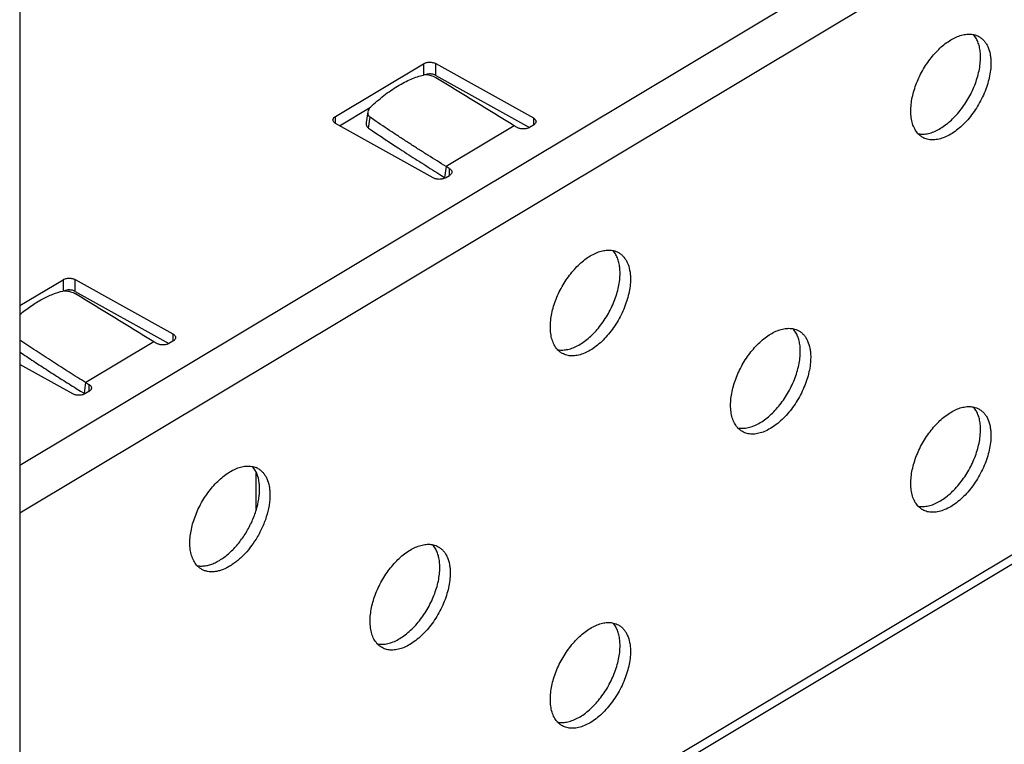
# Model space of a CAD drawing. Header units: inches. Extents: x 0 to 22, y 0 to 17.
# Tile 61 of 65: x 17.1 to 17.8, y 12.5 to 13. Entities that reach past the tile are written whole.
import ezdxf

# ---------------------------------------------------------------- set-up
doc = ezdxf.new("R2010")
doc.units = ezdxf.units.IN
doc.header["$LTSCALE"] = 1.21
doc.header["$MEASUREMENT"] = 0
doc.layers.get('0').update_dxf_attribs({"linetype": 'CONTINUOUS'})

msp = doc.modelspace()

# ---------------------------------------------------------------- linework, layer by layer
at = {"color": 7, "linetype": 'CONTINUOUS'}
for p, q in [((17.09865, 14.00646), (17.09865, 10.7275)), ((17.09865, 12.69262), (18.0702, 13.27432)), ((17.09865, 12.66018), (18.08437, 13.25036)), ((17.75104, 12.98405), (17.74988, 12.98567)), ((17.31404, 12.93047), (17.37417, 12.96647)), ((17.37417, 12.96647), (17.37417, 12.95885)), ((17.38252, 12.95852), (17.38252, 12.96655)), ((17.38252, 12.96655), (17.44911, 12.92947)), ((17.37518, 12.95892), (17.37469, 12.95885)), ((17.38266, 12.95683), (17.38092, 12.9577)), ((17.38252, 12.95852), (17.44638, 12.92296)), ((17.3169, 12.92414), (17.33796, 12.93675)), ((17.3362, 12.93364), (17.3351, 12.92632)), ((17.31404, 12.92565), (17.31404, 12.93047)), ((17.33657, 12.92258), (17.33768, 12.9299)), ((17.34028, 12.92815), (17.33768, 12.9299)), ((17.44911, 12.92947), (17.44911, 12.92457)), ((17.38079, 12.88857), (17.3142, 12.92565)), ((17.43608, 12.92412), (17.38962, 12.89631)), ((17.43808, 12.92297), (17.43608, 12.92412)), ((17.44918, 12.92457), (17.44637, 12.92295)), ((17.3896, 12.89629), (17.38849, 12.88897)), ((17.39172, 12.89511), (17.3896, 12.89629)), ((17.39172, 12.89511), (17.39172, 12.89021)), ((17.38315, 12.89232), (17.38598, 12.89054)), ((17.38598, 12.89054), (17.38849, 12.88897)), ((17.38901, 12.88864), (17.38849, 12.88897)), ((17.38914, 12.88865), (17.39187, 12.89029)), ((17.50508, 12.83679), (17.50392, 12.83841)), ((17.09865, 12.80151), (17.12821, 12.8192)), ((17.12821, 12.8192), (17.12821, 12.81158)), ((17.13656, 12.81125), (17.13656, 12.81929)), ((17.13656, 12.81929), (17.20315, 12.78221)), ((18.08437, 12.81641), (17.09865, 12.22623)), ((18.08031, 12.80741), (17.09865, 12.21966)), ((17.12873, 12.81158), (17.12922, 12.81165)), ((17.13596, 12.80998), (17.1367, 12.80957)), ((17.13656, 12.81125), (17.20041, 12.7757)), ((17.62806, 12.78345), (17.6269, 12.78507)), ((17.20315, 12.78221), (17.20315, 12.77731)), ((17.19011, 12.77686), (17.14366, 12.74904)), ((17.19212, 12.7757), (17.19011, 12.77686)), ((17.20322, 12.77731), (17.20041, 12.77568)), ((17.13483, 12.7413), (17.09865, 12.76144)), ((17.13719, 12.74505), (17.14002, 12.74328)), ((17.14364, 12.74903), (17.14253, 12.74171)), ((17.14366, 12.74904), (17.14585, 12.74778)), ((17.14576, 12.74785), (17.14576, 12.74294)), ((17.14002, 12.74328), (17.14253, 12.74171)), ((17.14253, 12.74171), (17.14305, 12.74137)), ((17.14582, 12.74294), (17.14302, 12.74132)), ((17.75104, 12.73011), (17.74988, 12.73173)), ((17.25777, 12.69175), (17.25988, 12.69109)), ((17.25912, 12.68952), (17.25796, 12.69114)), ((17.26012, 12.68765), (17.25912, 12.68952)), ((17.25988, 12.66242), (17.25988, 12.68737)), ((17.3821, 12.63618), (17.38094, 12.63781)), ((17.50508, 12.58285), (17.50392, 12.58447))]:
    msp.add_line(p, q, dxfattribs=at)
for centre, radius, start, end in [((17.73871, 12.97658), 0.01441, 39.16024, 40.95139), ((17.38271, 12.92018), 0.03948, 101.71272, 102.5485), ((12.73258, 5.30778), 8.95161, 58.302524, 58.703378), ((17.49275, 12.82931), 0.01441, 39.16024, 40.95139), ((17.13675, 12.77292), 0.03948, 101.71272, 102.5485), ((12.48662, 5.16051), 8.95161, 58.302524, 58.703378), ((17.61573, 12.77597), 0.01441, 39.16024, 40.95139), ((17.73871, 12.72263), 0.01441, 39.16024, 40.95139), ((17.24679, 12.68205), 0.01441, 39.16024, 40.95139), ((17.25505, 12.67937), 0.01267, 60.92058, 67.622), ((17.36977, 12.62871), 0.01441, 39.16024, 40.95139), ((17.49275, 12.57537), 0.01441, 39.16024, 40.95139)]:
    msp.add_arc(centre, radius, start, end, dxfattribs=at)
for points, knots in [([(17.70666, 12.93421), (17.70666, 12.93572), (17.70685, 12.93883), (17.70761, 12.94357), (17.70887, 12.94843), (17.71058, 12.95333), (17.71272, 12.95818), (17.71526, 12.96289), (17.71813, 12.96738), (17.7213, 12.97155), (17.7247, 12.97534), (17.72827, 12.97868), (17.73195, 12.9815), (17.73567, 12.98376), (17.73936, 12.98541), (17.74297, 12.98641), (17.74643, 12.98675), (17.74865, 12.98652), (17.74969, 12.98628)], [0, 0, 0, 0, 0.060964, 0.125728, 0.193536, 0.263646, 0.335277, 0.407547, 0.479533, 0.55034, 0.61911, 0.685075, 0.74757, 0.806112, 0.860426, 0.910529, 0.956791, 1, 1, 1, 1]), ([(17.74969, 12.98628), (17.7503, 12.98614), (17.75148, 12.98579), (17.7526, 12.98527), (17.75313, 12.98497)], [0, 0, 0, 0, 0.503495, 1, 1, 1, 1]), ([(17.75424, 12.97088), (17.75424, 12.97214), (17.75411, 12.9746), (17.75352, 12.9781), (17.75253, 12.98127), (17.75158, 12.98318), (17.75104, 12.98405)], [0, 0, 0, 0, 0.276636, 0.535494, 0.776107, 1, 1, 1, 1]), ([(17.75313, 12.98497), (17.75378, 12.98461), (17.75503, 12.98377), (17.75667, 12.98218), (17.75809, 12.98027), (17.7597, 12.97726), (17.76073, 12.97377), (17.76124, 12.96999), (17.76132, 12.96797), (17.76132, 12.96693)], [0, 0, 0, 0, 0.10707, 0.21629, 0.329639, 0.448763, 0.708411, 0.850361, 1, 1, 1, 1]), ([(17.37417, 12.96647), (17.37445, 12.96663), (17.37507, 12.96693), (17.37607, 12.96725), (17.37717, 12.96745), (17.37831, 12.96753), (17.37946, 12.96748), (17.38057, 12.9673), (17.38159, 12.967), (17.38223, 12.96672), (17.38252, 12.96655)], [0, 0, 0, 0, 0.113042, 0.235698, 0.364952, 0.497727, 0.630818, 0.760995, 0.885111, 1, 1, 1, 1]), ([(17.71116, 12.91882), (17.7122, 12.91858), (17.71442, 12.91833), (17.71788, 12.91867), (17.72149, 12.91966), (17.72519, 12.92131), (17.72891, 12.92356), (17.73259, 12.92638), (17.73617, 12.92971), (17.73957, 12.9335), (17.74274, 12.93768), (17.74563, 12.94217), (17.74816, 12.94688), (17.75031, 12.95174), (17.75203, 12.95664), (17.75328, 12.96151), (17.75405, 12.96625), (17.75424, 12.96937), (17.75424, 12.97088)], [0, 0, 0, 0, 0.043183, 0.08941, 0.139476, 0.193755, 0.252268, 0.314743, 0.380697, 0.449467, 0.520284, 0.592289, 0.664586, 0.736247, 0.806388, 0.874227, 0.939016, 1, 1, 1, 1]), ([(17.76132, 12.96693), (17.76132, 12.96531), (17.7611, 12.96195), (17.76022, 12.95684), (17.75878, 12.9516), (17.75681, 12.94634), (17.75436, 12.94117), (17.75148, 12.93619), (17.74823, 12.93153), (17.74468, 12.92726), (17.7409, 12.92349), (17.73697, 12.92029), (17.73298, 12.91773), (17.729, 12.91586), (17.72511, 12.91473), (17.72139, 12.91437), (17.71846, 12.91474), (17.71632, 12.91543), (17.71533, 12.9159), (17.71485, 12.91617)], [0, 0, 0, 0, 0.062596, 0.129314, 0.199262, 0.271556, 0.345246, 0.419256, 0.492505, 0.563952, 0.632633, 0.697718, 0.75856, 0.814784, 0.866354, 0.913683, 0.957713, 0.978975, 1, 1, 1, 1]), ([(17.33791, 12.93682), (17.34085, 12.9396), (17.34539, 12.94353), (17.35172, 12.94819), (17.3564, 12.95123), (17.36102, 12.95383), (17.36553, 12.95597), (17.36987, 12.95762), (17.37274, 12.95842), (17.37413, 12.95873)], [0, 0, 0, 0, 0.28375, 0.420051, 0.55084, 0.674939, 0.791532, 0.899974, 1, 1, 1, 1]), ([(17.37831, 12.95947), (17.37777, 12.95947), (17.3767, 12.95937), (17.37567, 12.9591), (17.37518, 12.95891)], [0, 0, 0, 0, 0.513497, 1, 1, 1, 1]), ([(17.38092, 12.9577), (17.38042, 12.95791), (17.37941, 12.95828), (17.37791, 12.95868), (17.3767, 12.95889), (17.3758, 12.95894), (17.37538, 12.95893), (17.37518, 12.95892)], [0, 0, 0, 0, 0.275293, 0.542369, 0.787519, 0.898631, 1, 1, 1, 1]), ([(17.38252, 12.95852), (17.38223, 12.95868), (17.38159, 12.95896), (17.38057, 12.95926), (17.37946, 12.95944), (17.3787, 12.95948), (17.37831, 12.95947)], [0, 0, 0, 0, 0.228738, 0.475846, 0.735023, 1, 1, 1, 1]), ([(17.3362, 12.93364), (17.33615, 12.93329), (17.33612, 12.93257), (17.3363, 12.9317), (17.3366, 12.93106), (17.33698, 12.93047), (17.33738, 12.9301), (17.33768, 12.9299)], [0, 0, 0, 0, 0.253764, 0.501006, 0.624043, 0.747946, 1, 1, 1, 1]), ([(17.33791, 12.93682), (17.33745, 12.93639), (17.3367, 12.9354), (17.33629, 12.93423), (17.3362, 12.93364)], [0, 0, 0, 0, 0.515468, 1, 1, 1, 1]), ([(17.71127, 12.9191), (17.7105, 12.92), (17.70913, 12.92206), (17.70769, 12.92566), (17.70684, 12.92978), (17.70666, 12.93269), (17.70666, 12.93421)], [0, 0, 0, 0, 0.219613, 0.457601, 0.717682, 1, 1, 1, 1]), ([(17.31239, 12.9281), (17.31239, 12.92832), (17.31247, 12.92878), (17.31281, 12.92942), (17.31335, 12.93), (17.3138, 12.93032), (17.31404, 12.93047)], [0, 0, 0, 0, 0.218663, 0.452386, 0.711903, 1, 1, 1, 1]), ([(17.3142, 12.92565), (17.31393, 12.9258), (17.31344, 12.92612), (17.31285, 12.92672), (17.31248, 12.92739), (17.31239, 12.92787), (17.31239, 12.9281)], [0, 0, 0, 0, 0.290203, 0.550506, 0.78336, 1, 1, 1, 1]), ([(17.33509, 12.92632), (17.33504, 12.92597), (17.33501, 12.92525), (17.3352, 12.92438), (17.33549, 12.92374), (17.33588, 12.92315), (17.33627, 12.92278), (17.33657, 12.92258)], [0, 0, 0, 0, 0.25378, 0.501023, 0.624058, 0.747957, 1, 1, 1, 1]), ([(17.3896, 12.89629), (17.38544, 12.89889), (17.37922, 12.90279), (17.37094, 12.90802), (17.36475, 12.91198), (17.3586, 12.91597), (17.35043, 12.92134), (17.34434, 12.92542), (17.34028, 12.92815)], [0, 0, 0, 0, 0.250289, 0.375385, 0.500426, 0.625398, 0.750306, 1, 1, 1, 1]), ([(17.44911, 12.92947), (17.44938, 12.92932), (17.44987, 12.929), (17.45046, 12.9284), (17.45083, 12.92773), (17.45092, 12.92725), (17.45092, 12.92702)], [0, 0, 0, 0, 0.290177, 0.550497, 0.783418, 1, 1, 1, 1]), ([(17.45092, 12.92702), (17.45092, 12.92679), (17.45083, 12.92632), (17.45047, 12.92566), (17.4499, 12.92506), (17.44943, 12.92473), (17.44918, 12.92457)], [0, 0, 0, 0, 0.218082, 0.452081, 0.712101, 1, 1, 1, 1]), ([(17.33657, 12.92258), (17.34424, 12.91742), (17.35578, 12.90969), (17.37137, 12.89971), (17.37922, 12.89478), (17.38315, 12.89232)], [0, 0, 0, 0, 0.499588, 0.749697, 1, 1, 1, 1]), ([(17.44637, 12.92295), (17.44609, 12.92278), (17.44547, 12.92249), (17.44446, 12.92219), (17.44336, 12.92201), (17.44223, 12.92195), (17.44109, 12.92202), (17.44, 12.92221), (17.43899, 12.92252), (17.43836, 12.92281), (17.43808, 12.92297)], [0, 0, 0, 0, 0.113411, 0.236912, 0.366811, 0.499805, 0.632582, 0.762096, 0.885477, 1, 1, 1, 1]), ([(17.71485, 12.91617), (17.71418, 12.91654), (17.71289, 12.91742), (17.71178, 12.91851), (17.71127, 12.9191)], [0, 0, 0, 0, 0.494697, 1, 1, 1, 1]), ([(17.39353, 12.89266), (17.39353, 12.89243), (17.39344, 12.89196), (17.39308, 12.89129), (17.39251, 12.8907), (17.39204, 12.89036), (17.39178, 12.89021)], [0, 0, 0, 0, 0.218117, 0.452053, 0.712071, 1, 1, 1, 1]), ([(17.39181, 12.89504), (17.39207, 12.8949), (17.39254, 12.89458), (17.3931, 12.89399), (17.39345, 12.89335), (17.39353, 12.89288), (17.39353, 12.89266)], [0, 0, 0, 0, 0.290359, 0.550128, 0.782803, 1, 1, 1, 1]), ([(17.38898, 12.88859), (17.3887, 12.88842), (17.38809, 12.88814), (17.3871, 12.88783), (17.38602, 12.88765), (17.3849, 12.88759), (17.38378, 12.88765), (17.3827, 12.88783), (17.38169, 12.88813), (17.38108, 12.88841), (17.38079, 12.88857)], [0, 0, 0, 0, 0.113272, 0.236532, 0.366182, 0.499046, 0.631887, 0.761638, 0.885354, 1, 1, 1, 1]), ([(17.4607, 12.78694), (17.4607, 12.78845), (17.46089, 12.79157), (17.46165, 12.7963), (17.46291, 12.80116), (17.46462, 12.80607), (17.46676, 12.81092), (17.46929, 12.81563), (17.47217, 12.82011), (17.47534, 12.82429), (17.47874, 12.82808), (17.48231, 12.83142), (17.48599, 12.83424), (17.48971, 12.83649), (17.4934, 12.83814), (17.49701, 12.83915), (17.50047, 12.83949), (17.50269, 12.83925), (17.50373, 12.83902)], [0, 0, 0, 0, 0.060964, 0.125728, 0.193536, 0.263646, 0.335277, 0.407547, 0.479533, 0.55034, 0.61911, 0.685075, 0.74757, 0.806112, 0.860426, 0.910529, 0.956791, 1, 1, 1, 1]), ([(17.50373, 12.83902), (17.50434, 12.83888), (17.50552, 12.83853), (17.50664, 12.83801), (17.50717, 12.83771)], [0, 0, 0, 0, 0.503495, 1, 1, 1, 1]), ([(17.50827, 12.82361), (17.50827, 12.82488), (17.50815, 12.82733), (17.50756, 12.83084), (17.50657, 12.83401), (17.50562, 12.83592), (17.50508, 12.83679)], [0, 0, 0, 0, 0.276636, 0.535494, 0.776107, 1, 1, 1, 1]), ([(17.50717, 12.83771), (17.50782, 12.83735), (17.50907, 12.8365), (17.51071, 12.83491), (17.51213, 12.83301), (17.51374, 12.83), (17.51476, 12.8265), (17.51528, 12.82272), (17.51536, 12.8207), (17.51536, 12.81967)], [0, 0, 0, 0, 0.10707, 0.21629, 0.329639, 0.448763, 0.708411, 0.850361, 1, 1, 1, 1]), ([(17.12821, 12.8192), (17.12849, 12.81937), (17.1291, 12.81967), (17.13011, 12.81999), (17.13121, 12.82019), (17.13235, 12.82026), (17.1335, 12.82021), (17.13461, 12.82003), (17.13563, 12.81973), (17.13627, 12.81945), (17.13656, 12.81929)], [0, 0, 0, 0, 0.113042, 0.235698, 0.364952, 0.497727, 0.630818, 0.760995, 0.885111, 1, 1, 1, 1]), ([(17.4652, 12.77155), (17.46624, 12.77131), (17.46846, 12.77107), (17.47192, 12.7714), (17.47553, 12.7724), (17.47923, 12.77404), (17.48295, 12.77629), (17.48663, 12.77911), (17.49021, 12.78245), (17.49361, 12.78624), (17.49678, 12.79042), (17.49967, 12.7949), (17.5022, 12.79962), (17.50435, 12.80447), (17.50606, 12.80938), (17.50732, 12.81425), (17.50809, 12.81899), (17.50827, 12.8221), (17.50827, 12.82361)], [0, 0, 0, 0, 0.043183, 0.08941, 0.139476, 0.193755, 0.252268, 0.314743, 0.380697, 0.449467, 0.520284, 0.592289, 0.664586, 0.736247, 0.806388, 0.874227, 0.939016, 1, 1, 1, 1]), ([(17.51536, 12.81967), (17.51536, 12.81804), (17.51514, 12.81468), (17.51426, 12.80957), (17.51281, 12.80433), (17.51085, 12.79907), (17.5084, 12.7939), (17.50552, 12.78893), (17.50227, 12.78426), (17.49872, 12.78), (17.49494, 12.77622), (17.49101, 12.77302), (17.48702, 12.77046), (17.48304, 12.7686), (17.47915, 12.76747), (17.47543, 12.76711), (17.4725, 12.76747), (17.47036, 12.76817), (17.46937, 12.76864), (17.46889, 12.7689)], [0, 0, 0, 0, 0.062596, 0.129314, 0.199262, 0.271556, 0.345246, 0.419256, 0.492505, 0.563952, 0.632633, 0.697718, 0.75856, 0.814784, 0.866354, 0.913683, 0.957713, 0.978975, 1, 1, 1, 1]), ([(17.13235, 12.81221), (17.13181, 12.8122), (17.13074, 12.81211), (17.12971, 12.81183), (17.12923, 12.81165)], [0, 0, 0, 0, 0.513469, 1, 1, 1, 1]), ([(17.13656, 12.81125), (17.13627, 12.81141), (17.13563, 12.8117), (17.13461, 12.812), (17.1335, 12.81218), (17.13274, 12.81221), (17.13235, 12.81221)], [0, 0, 0, 0, 0.228738, 0.475846, 0.735023, 1, 1, 1, 1]), ([(17.09863, 12.79545), (17.09988, 12.79648), (17.1024, 12.79847), (17.10624, 12.80123), (17.11007, 12.80372), (17.11386, 12.80591), (17.11759, 12.80779), (17.12228, 12.80981), (17.12583, 12.81094), (17.12817, 12.81146)], [0, 0, 0, 0, 0.143684, 0.283507, 0.418574, 0.548057, 0.671364, 0.78802, 1, 1, 1, 1]), ([(17.12922, 12.81165), (17.12946, 12.81167), (17.12996, 12.81168), (17.13104, 12.81159), (17.13248, 12.8113), (17.13424, 12.81075), (17.1354, 12.81026), (17.13596, 12.80998)], [0, 0, 0, 0, 0.101176, 0.213324, 0.462366, 0.731823, 1, 1, 1, 1]), ([(17.46531, 12.77184), (17.46454, 12.77273), (17.46317, 12.7748), (17.46173, 12.77839), (17.46088, 12.78251), (17.4607, 12.78543), (17.4607, 12.78694)], [0, 0, 0, 0, 0.219613, 0.457601, 0.717682, 1, 1, 1, 1]), ([(17.58368, 12.73361), (17.58368, 12.73511), (17.58387, 12.73823), (17.58463, 12.74296), (17.58589, 12.74783), (17.5876, 12.75273), (17.58974, 12.75758), (17.59228, 12.76229), (17.59515, 12.76677), (17.59832, 12.77095), (17.60172, 12.77474), (17.60529, 12.77808), (17.60897, 12.7809), (17.61269, 12.78316), (17.61638, 12.7848), (17.61999, 12.78581), (17.62345, 12.78615), (17.62567, 12.78591), (17.62671, 12.78568)], [0, 0, 0, 0, 0.060964, 0.125728, 0.193536, 0.263646, 0.335277, 0.407547, 0.479533, 0.55034, 0.61911, 0.685075, 0.74757, 0.806112, 0.860426, 0.910529, 0.956791, 1, 1, 1, 1]), ([(17.62671, 12.78568), (17.62732, 12.78554), (17.6285, 12.78519), (17.62962, 12.78467), (17.63015, 12.78437)], [0, 0, 0, 0, 0.503495, 1, 1, 1, 1]), ([(17.20315, 12.78221), (17.20342, 12.78206), (17.20391, 12.78173), (17.2045, 12.78113), (17.20487, 12.78047), (17.20496, 12.77999), (17.20496, 12.77976)], [0, 0, 0, 0, 0.290177, 0.550497, 0.783418, 1, 1, 1, 1]), ([(17.20496, 12.77976), (17.20496, 12.77953), (17.20487, 12.77905), (17.20451, 12.77839), (17.20394, 12.77779), (17.20347, 12.77746), (17.20322, 12.77731)], [0, 0, 0, 0, 0.218082, 0.452081, 0.712101, 1, 1, 1, 1]), ([(17.63125, 12.77028), (17.63125, 12.77154), (17.63113, 12.77399), (17.63054, 12.7775), (17.62955, 12.78067), (17.6286, 12.78258), (17.62806, 12.78345)], [0, 0, 0, 0, 0.276636, 0.535494, 0.776107, 1, 1, 1, 1]), ([(17.63015, 12.78437), (17.6308, 12.78401), (17.63205, 12.78317), (17.63369, 12.78157), (17.63511, 12.77967), (17.63672, 12.77666), (17.63775, 12.77316), (17.63826, 12.76938), (17.63834, 12.76737), (17.63834, 12.76633)], [0, 0, 0, 0, 0.10707, 0.21629, 0.329639, 0.448763, 0.708411, 0.850361, 1, 1, 1, 1]), ([(17.14364, 12.74903), (17.13985, 12.7514), (17.13418, 12.75495), (17.12663, 12.75971), (17.12098, 12.76331), (17.11536, 12.76693), (17.1079, 12.77181), (17.10234, 12.77551), (17.09864, 12.77799)], [0, 0, 0, 0, 0.25026, 0.37535, 0.500393, 0.625377, 0.750298, 1, 1, 1, 1]), ([(17.20041, 12.77568), (17.20013, 12.77552), (17.19951, 12.77523), (17.1985, 12.77492), (17.1974, 12.77474), (17.19627, 12.77469), (17.19513, 12.77476), (17.19404, 12.77495), (17.19303, 12.77526), (17.1924, 12.77554), (17.19212, 12.7757)], [0, 0, 0, 0, 0.113411, 0.236912, 0.366811, 0.499805, 0.632582, 0.762096, 0.885477, 1, 1, 1, 1]), ([(17.46889, 12.7689), (17.46822, 12.76928), (17.46693, 12.77015), (17.46582, 12.77125), (17.46531, 12.77184)], [0, 0, 0, 0, 0.494697, 1, 1, 1, 1]), ([(17.09864, 12.76993), (17.10181, 12.7678), (17.10659, 12.76463), (17.11298, 12.76044), (17.1194, 12.75629), (17.12746, 12.75115), (17.13394, 12.74708), (17.13719, 12.74505)], [0, 0, 0, 0, 0.249733, 0.374658, 0.499637, 0.749747, 1, 1, 1, 1]), ([(17.58818, 12.71821), (17.58922, 12.71797), (17.59144, 12.71773), (17.5949, 12.71806), (17.59851, 12.71906), (17.60221, 12.7207), (17.60593, 12.72295), (17.60961, 12.72577), (17.61319, 12.72911), (17.61659, 12.7329), (17.61976, 12.73708), (17.62265, 12.74157), (17.62518, 12.74628), (17.62733, 12.75113), (17.62904, 12.75604), (17.6303, 12.76091), (17.63107, 12.76565), (17.63125, 12.76877), (17.63125, 12.77028)], [0, 0, 0, 0, 0.043183, 0.08941, 0.139476, 0.193755, 0.252268, 0.314743, 0.380697, 0.449467, 0.520284, 0.592289, 0.664586, 0.736247, 0.806388, 0.874227, 0.939016, 1, 1, 1, 1]), ([(17.63834, 12.76633), (17.63834, 12.7647), (17.63812, 12.76134), (17.63724, 12.75624), (17.6358, 12.75099), (17.63383, 12.74573), (17.63138, 12.74056), (17.6285, 12.73559), (17.62525, 12.73092), (17.6217, 12.72666), (17.61792, 12.72289), (17.61399, 12.71969), (17.61, 12.71713), (17.60602, 12.71526), (17.60213, 12.71413), (17.59841, 12.71377), (17.59548, 12.71414), (17.59334, 12.71483), (17.59235, 12.7153), (17.59187, 12.71557)], [0, 0, 0, 0, 0.062596, 0.129314, 0.199262, 0.271556, 0.345246, 0.419256, 0.492505, 0.563952, 0.632633, 0.697718, 0.75856, 0.814784, 0.866354, 0.913683, 0.957713, 0.978975, 1, 1, 1, 1]), ([(17.14757, 12.74539), (17.14757, 12.74517), (17.14748, 12.74469), (17.14712, 12.74403), (17.14655, 12.74343), (17.14608, 12.7431), (17.14582, 12.74294)], [0, 0, 0, 0, 0.218117, 0.452053, 0.712071, 1, 1, 1, 1]), ([(17.14585, 12.74778), (17.14611, 12.74763), (17.14658, 12.74731), (17.14714, 12.74673), (17.14749, 12.74608), (17.14757, 12.74562), (17.14757, 12.74539)], [0, 0, 0, 0, 0.290359, 0.550128, 0.782803, 1, 1, 1, 1]), ([(17.14302, 12.74132), (17.14274, 12.74116), (17.14213, 12.74087), (17.14114, 12.74057), (17.14006, 12.74039), (17.13894, 12.74033), (17.13782, 12.74039), (17.13673, 12.74057), (17.13573, 12.74087), (17.13511, 12.74114), (17.13483, 12.7413)], [0, 0, 0, 0, 0.113272, 0.236532, 0.366182, 0.499046, 0.631887, 0.761638, 0.885354, 1, 1, 1, 1]), ([(17.58829, 12.7185), (17.58752, 12.71939), (17.58615, 12.72146), (17.58471, 12.72506), (17.58386, 12.72917), (17.58368, 12.73209), (17.58368, 12.73361)], [0, 0, 0, 0, 0.219613, 0.457601, 0.717682, 1, 1, 1, 1]), ([(17.70666, 12.68027), (17.70666, 12.68178), (17.70685, 12.68489), (17.70761, 12.68962), (17.70887, 12.69449), (17.71058, 12.69939), (17.71272, 12.70424), (17.71526, 12.70895), (17.71813, 12.71343), (17.7213, 12.71761), (17.7247, 12.7214), (17.72827, 12.72474), (17.73195, 12.72756), (17.73567, 12.72982), (17.73936, 12.73146), (17.74297, 12.73247), (17.74643, 12.73281), (17.74865, 12.73258), (17.74969, 12.73234)], [0, 0, 0, 0, 0.060964, 0.125728, 0.193536, 0.263646, 0.335277, 0.407547, 0.479533, 0.55034, 0.61911, 0.685075, 0.74757, 0.806112, 0.860426, 0.910529, 0.956791, 1, 1, 1, 1]), ([(17.74969, 12.73234), (17.7503, 12.7322), (17.75148, 12.73185), (17.7526, 12.73133), (17.75313, 12.73103)], [0, 0, 0, 0, 0.503495, 1, 1, 1, 1]), ([(17.75424, 12.71694), (17.75424, 12.7182), (17.75411, 12.72065), (17.75352, 12.72416), (17.75253, 12.72733), (17.75158, 12.72924), (17.75104, 12.73011)], [0, 0, 0, 0, 0.276636, 0.535494, 0.776107, 1, 1, 1, 1]), ([(17.75313, 12.73103), (17.75378, 12.73067), (17.75503, 12.72983), (17.75667, 12.72824), (17.75809, 12.72633), (17.7597, 12.72332), (17.76073, 12.71983), (17.76124, 12.71605), (17.76132, 12.71403), (17.76132, 12.71299)], [0, 0, 0, 0, 0.10707, 0.21629, 0.329639, 0.448763, 0.708411, 0.850361, 1, 1, 1, 1]), ([(17.59187, 12.71557), (17.5912, 12.71594), (17.58991, 12.71682), (17.5888, 12.71791), (17.58829, 12.7185)], [0, 0, 0, 0, 0.494697, 1, 1, 1, 1]), ([(17.71116, 12.66487), (17.7122, 12.66463), (17.71442, 12.66439), (17.71788, 12.66472), (17.72149, 12.66572), (17.72519, 12.66736), (17.72891, 12.66962), (17.73259, 12.67244), (17.73617, 12.67577), (17.73957, 12.67956), (17.74274, 12.68374), (17.74563, 12.68823), (17.74816, 12.69294), (17.75031, 12.6978), (17.75203, 12.7027), (17.75328, 12.70757), (17.75405, 12.71231), (17.75424, 12.71543), (17.75424, 12.71694)], [0, 0, 0, 0, 0.043183, 0.08941, 0.139476, 0.193755, 0.252268, 0.314743, 0.380697, 0.449467, 0.520284, 0.592289, 0.664586, 0.736247, 0.806388, 0.874227, 0.939016, 1, 1, 1, 1]), ([(17.76132, 12.71299), (17.76132, 12.71137), (17.7611, 12.708), (17.76022, 12.7029), (17.75878, 12.69766), (17.75681, 12.69239), (17.75436, 12.68722), (17.75148, 12.68225), (17.74823, 12.67758), (17.74468, 12.67332), (17.7409, 12.66955), (17.73697, 12.66635), (17.73298, 12.66379), (17.729, 12.66192), (17.72511, 12.66079), (17.72139, 12.66043), (17.71846, 12.6608), (17.71632, 12.66149), (17.71533, 12.66196), (17.71485, 12.66223)], [0, 0, 0, 0, 0.062596, 0.129314, 0.199262, 0.271556, 0.345246, 0.419256, 0.492505, 0.563952, 0.632633, 0.697718, 0.75856, 0.814784, 0.866354, 0.913683, 0.957713, 0.978975, 1, 1, 1, 1]), ([(17.21474, 12.63968), (17.21474, 12.64119), (17.21493, 12.6443), (17.21569, 12.64904), (17.21695, 12.6539), (17.21866, 12.6588), (17.2208, 12.66365), (17.22333, 12.66836), (17.22621, 12.67285), (17.22938, 12.67702), (17.23278, 12.68081), (17.23635, 12.68415), (17.24003, 12.68697), (17.24375, 12.68923), (17.24744, 12.69088), (17.25105, 12.69188), (17.25451, 12.69222), (17.25673, 12.69199), (17.25777, 12.69175)], [0, 0, 0, 0, 0.060964, 0.125728, 0.193536, 0.263646, 0.335277, 0.407547, 0.479533, 0.55034, 0.61911, 0.685075, 0.74757, 0.806112, 0.860426, 0.910529, 0.956791, 1, 1, 1, 1]), ([(17.26231, 12.67635), (17.26231, 12.6774), (17.26223, 12.67944), (17.2617, 12.68327), (17.26089, 12.686), (17.26012, 12.68765)], [0, 0, 0, 0, 0.271814, 0.529442, 1, 1, 1, 1]), ([(17.26121, 12.69044), (17.26186, 12.69008), (17.2631, 12.68924), (17.26475, 12.68765), (17.26617, 12.68574), (17.26778, 12.68273), (17.2688, 12.67924), (17.26931, 12.67546), (17.2694, 12.67344), (17.2694, 12.6724)], [0, 0, 0, 0, 0.10707, 0.21629, 0.329639, 0.448763, 0.708411, 0.850361, 1, 1, 1, 1]), ([(17.71127, 12.66516), (17.7105, 12.66605), (17.70913, 12.66812), (17.70769, 12.67172), (17.70684, 12.67583), (17.70666, 12.67875), (17.70666, 12.68027)], [0, 0, 0, 0, 0.219613, 0.457601, 0.717682, 1, 1, 1, 1]), ([(17.2694, 12.6724), (17.2694, 12.67122), (17.26928, 12.6688), (17.26864, 12.66378), (17.26703, 12.65732), (17.26403, 12.64966), (17.26138, 12.64473), (17.25989, 12.64234)], [0, 0, 0, 0, 0.111105, 0.227929, 0.47517, 0.735043, 1, 1, 1, 1]), ([(17.26013, 12.66244), (17.26082, 12.66478), (17.26165, 12.66831), (17.26221, 12.67298), (17.26231, 12.67525), (17.26231, 12.67635)], [0, 0, 0, 0, 0.51956, 0.765491, 1, 1, 1, 1]), ([(17.71485, 12.66223), (17.71418, 12.6626), (17.71289, 12.66348), (17.71178, 12.66457), (17.71127, 12.66516)], [0, 0, 0, 0, 0.494697, 1, 1, 1, 1]), ([(17.21924, 12.62429), (17.22008, 12.62409), (17.22186, 12.62386), (17.22463, 12.62397), (17.22752, 12.62453), (17.23049, 12.62552), (17.23351, 12.62694), (17.23655, 12.62877), (17.23957, 12.63098), (17.24359, 12.63446), (17.24732, 12.63852), (17.25071, 12.64304), (17.2531, 12.64668), (17.25526, 12.65048), (17.25779, 12.65566), (17.25931, 12.65971), (17.26013, 12.66244)], [0, 0, 0, 0, 0.043275, 0.088894, 0.137479, 0.189393, 0.24481, 0.303697, 0.365873, 0.431047, 0.568585, 0.640029, 0.712469, 0.785307, 0.857926, 1, 1, 1, 1]), ([(17.21935, 12.62457), (17.21858, 12.62547), (17.21721, 12.62753), (17.21577, 12.63113), (17.21492, 12.63525), (17.21474, 12.63816), (17.21474, 12.63968)], [0, 0, 0, 0, 0.219613, 0.457601, 0.717682, 1, 1, 1, 1]), ([(17.25989, 12.64234), (17.25862, 12.64029), (17.25591, 12.6364), (17.25205, 12.63197), (17.24877, 12.62884), (17.24629, 12.62676), (17.24377, 12.62493), (17.24047, 12.6229), (17.23711, 12.62134), (17.23375, 12.62039), (17.23136, 12.62001), (17.22906, 12.61993), (17.22687, 12.62017), (17.22481, 12.62072), (17.22353, 12.6213), (17.22293, 12.62164)], [0, 0, 0, 0, 0.156989, 0.308724, 0.38164, 0.452092, 0.519779, 0.584486, 0.704312, 0.759554, 0.81184, 0.861478, 0.908952, 0.954882, 1, 1, 1, 1]), ([(17.33772, 12.58634), (17.33772, 12.58785), (17.33791, 12.59096), (17.33867, 12.5957), (17.33993, 12.60056), (17.34164, 12.60546), (17.34378, 12.61031), (17.34631, 12.61502), (17.34919, 12.61951), (17.35236, 12.62368), (17.35576, 12.62747), (17.35933, 12.63081), (17.36301, 12.63363), (17.36673, 12.63589), (17.37042, 12.63754), (17.37403, 12.63854), (17.37749, 12.63889), (17.37971, 12.63865), (17.38075, 12.63841)], [0, 0, 0, 0, 0.060964, 0.125728, 0.193536, 0.263646, 0.335277, 0.407547, 0.479533, 0.55034, 0.61911, 0.685075, 0.74757, 0.806112, 0.860426, 0.910529, 0.956791, 1, 1, 1, 1]), ([(17.38075, 12.63841), (17.38136, 12.63828), (17.38254, 12.63792), (17.38366, 12.6374), (17.38419, 12.63711)], [0, 0, 0, 0, 0.503495, 1, 1, 1, 1]), ([(17.38419, 12.63711), (17.38484, 12.63675), (17.38609, 12.6359), (17.38773, 12.63431), (17.38915, 12.6324), (17.39076, 12.62939), (17.39178, 12.6259), (17.3923, 12.62212), (17.39238, 12.6201), (17.39238, 12.61907)], [0, 0, 0, 0, 0.10707, 0.21629, 0.329639, 0.448763, 0.708411, 0.850361, 1, 1, 1, 1]), ([(17.38529, 12.62301), (17.38529, 12.62428), (17.38517, 12.62673), (17.38458, 12.63023), (17.38359, 12.6334), (17.38264, 12.63531), (17.3821, 12.63618)], [0, 0, 0, 0, 0.276636, 0.535494, 0.776107, 1, 1, 1, 1]), ([(17.22293, 12.62164), (17.22226, 12.62201), (17.22097, 12.62289), (17.21986, 12.62398), (17.21935, 12.62457)], [0, 0, 0, 0, 0.494697, 1, 1, 1, 1]), ([(17.34222, 12.57095), (17.34326, 12.57071), (17.34548, 12.57046), (17.34894, 12.5708), (17.35255, 12.5718), (17.35625, 12.57344), (17.35997, 12.57569), (17.36365, 12.57851), (17.36723, 12.58184), (17.37063, 12.58564), (17.3738, 12.58981), (17.37669, 12.5943), (17.37922, 12.59902), (17.38137, 12.60387), (17.38308, 12.60878), (17.38434, 12.61364), (17.38511, 12.61838), (17.38529, 12.6215), (17.38529, 12.62301)], [0, 0, 0, 0, 0.043183, 0.08941, 0.139476, 0.193755, 0.252268, 0.314743, 0.380697, 0.449467, 0.520284, 0.592289, 0.664586, 0.736247, 0.806388, 0.874227, 0.939016, 1, 1, 1, 1]), ([(17.39238, 12.61907), (17.39238, 12.61744), (17.39216, 12.61408), (17.39128, 12.60897), (17.38983, 12.60373), (17.38787, 12.59847), (17.38542, 12.5933), (17.38254, 12.58833), (17.37929, 12.58366), (17.37574, 12.57939), (17.37196, 12.57562), (17.36803, 12.57242), (17.36404, 12.56986), (17.36006, 12.56799), (17.35617, 12.56686), (17.35245, 12.5665), (17.34952, 12.56687), (17.34738, 12.56756), (17.34638, 12.56804), (17.34591, 12.5683)], [0, 0, 0, 0, 0.062596, 0.129314, 0.199262, 0.271556, 0.345246, 0.419256, 0.492505, 0.563952, 0.632633, 0.697718, 0.75856, 0.814784, 0.866354, 0.913683, 0.957713, 0.978975, 1, 1, 1, 1]), ([(17.34233, 12.57123), (17.34156, 12.57213), (17.34019, 12.57419), (17.33875, 12.57779), (17.3379, 12.58191), (17.33772, 12.58482), (17.33772, 12.58634)], [0, 0, 0, 0, 0.219613, 0.457601, 0.717682, 1, 1, 1, 1]), ([(17.4607, 12.533), (17.4607, 12.53451), (17.46089, 12.53762), (17.46165, 12.54236), (17.46291, 12.54722), (17.46462, 12.55212), (17.46676, 12.55697), (17.46929, 12.56168), (17.47217, 12.56617), (17.47534, 12.57034), (17.47874, 12.57414), (17.48231, 12.57747), (17.48599, 12.5803), (17.48971, 12.58255), (17.4934, 12.5842), (17.49701, 12.58521), (17.50047, 12.58555), (17.50269, 12.58531), (17.50373, 12.58507)], [0, 0, 0, 0, 0.060964, 0.125728, 0.193536, 0.263646, 0.335277, 0.407547, 0.479533, 0.55034, 0.61911, 0.685075, 0.74757, 0.806112, 0.860426, 0.910529, 0.956791, 1, 1, 1, 1]), ([(17.50373, 12.58507), (17.50434, 12.58494), (17.50552, 12.58458), (17.50664, 12.58406), (17.50717, 12.58377)], [0, 0, 0, 0, 0.503495, 1, 1, 1, 1]), ([(17.50717, 12.58377), (17.50782, 12.58341), (17.50907, 12.58256), (17.51071, 12.58097), (17.51213, 12.57907), (17.51374, 12.57606), (17.51476, 12.57256), (17.51528, 12.56878), (17.51536, 12.56676), (17.51536, 12.56573)], [0, 0, 0, 0, 0.10707, 0.21629, 0.329639, 0.448763, 0.708411, 0.850361, 1, 1, 1, 1]), ([(17.50827, 12.56967), (17.50827, 12.57094), (17.50815, 12.57339), (17.50756, 12.5769), (17.50657, 12.58006), (17.50562, 12.58198), (17.50508, 12.58285)], [0, 0, 0, 0, 0.276636, 0.535494, 0.776107, 1, 1, 1, 1]), ([(17.34591, 12.5683), (17.34524, 12.56867), (17.34395, 12.56955), (17.34284, 12.57064), (17.34233, 12.57123)], [0, 0, 0, 0, 0.494697, 1, 1, 1, 1]), ([(17.4652, 12.51761), (17.46624, 12.51737), (17.46846, 12.51713), (17.47192, 12.51746), (17.47553, 12.51846), (17.47923, 12.5201), (17.48295, 12.52235), (17.48663, 12.52517), (17.49021, 12.52851), (17.49361, 12.5323), (17.49678, 12.53648), (17.49967, 12.54096), (17.5022, 12.54568), (17.50435, 12.55053), (17.50606, 12.55544), (17.50732, 12.56031), (17.50809, 12.56505), (17.50827, 12.56816), (17.50827, 12.56967)], [0, 0, 0, 0, 0.043183, 0.08941, 0.139476, 0.193755, 0.252268, 0.314743, 0.380697, 0.449467, 0.520284, 0.592289, 0.664586, 0.736247, 0.806388, 0.874227, 0.939016, 1, 1, 1, 1]), ([(17.51536, 12.56573), (17.51536, 12.5641), (17.51514, 12.56074), (17.51426, 12.55563), (17.51281, 12.55039), (17.51085, 12.54513), (17.5084, 12.53996), (17.50552, 12.53499), (17.50227, 12.53032), (17.49872, 12.52605), (17.49494, 12.52228), (17.49101, 12.51908), (17.48702, 12.51652), (17.48304, 12.51466), (17.47915, 12.51353), (17.47543, 12.51316), (17.4725, 12.51353), (17.47036, 12.51422), (17.46937, 12.5147), (17.46889, 12.51496)], [0, 0, 0, 0, 0.062596, 0.129314, 0.199262, 0.271556, 0.345246, 0.419256, 0.492505, 0.563952, 0.632633, 0.697718, 0.75856, 0.814784, 0.866354, 0.913683, 0.957713, 0.978975, 1, 1, 1, 1]), ([(17.46531, 12.5179), (17.46454, 12.51879), (17.46317, 12.52085), (17.46173, 12.52445), (17.46088, 12.52857), (17.4607, 12.53149), (17.4607, 12.533)], [0, 0, 0, 0, 0.219613, 0.457601, 0.717682, 1, 1, 1, 1]), ([(17.46889, 12.51496), (17.46822, 12.51533), (17.46693, 12.51621), (17.46582, 12.5173), (17.46531, 12.5179)], [0, 0, 0, 0, 0.494697, 1, 1, 1, 1])]:
    msp.add_open_spline(points, degree=3, knots=knots, dxfattribs=at)

doc.saveas('drawing.dxf')
